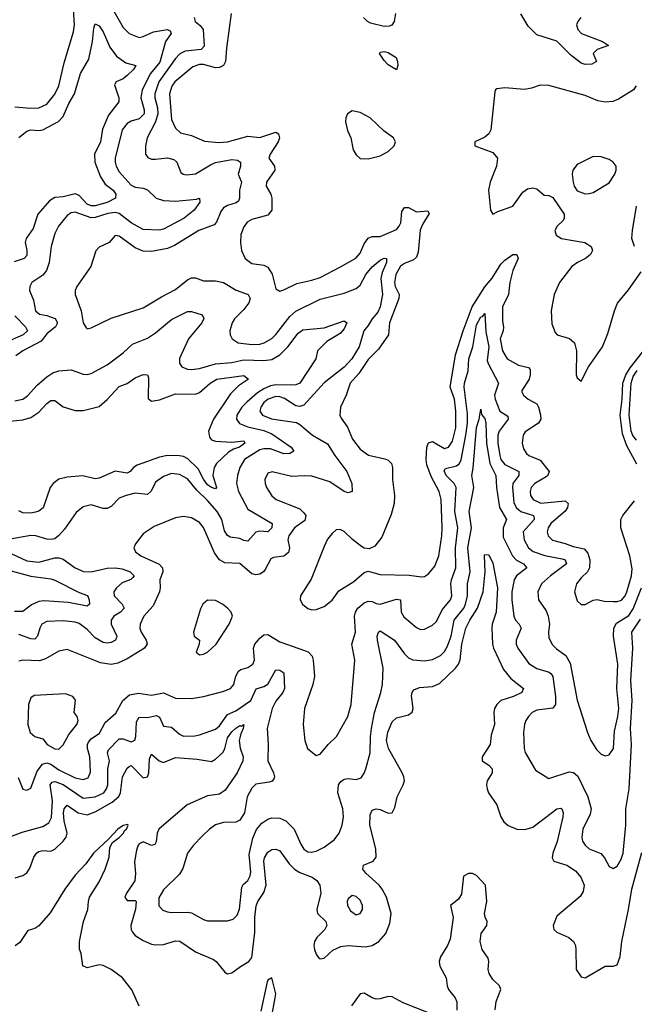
# Model space of a CAD drawing. Header units: inches. Extents: x 1694797 to 1849917, y 907313 to 1017959.
# Tile 194 of 256: x 1745354 to 1748415, y 953097 to 957999. Entities that reach past the tile are written whole.
import ezdxf

# ---------------------------------------------------------------- set-up
doc = ezdxf.new("R2010")
doc.units = ezdxf.units.IN
doc.header["$MEASUREMENT"] = 0
doc.layers.add('B7945', color=7, linetype='Continuous')

msp = doc.modelspace()

# ---------------------------------------------------------------- linework, layer by layer
at = {"layer": 'B7945', "color": 5}
for points, elevation in [([(1745330, 957565.3), (1745410, 957558.6), (1745450, 957560.6), (1745490, 957577.6), (1745530, 957628.1), (1745550, 957668.8), (1745576.6, 957783.4), (1745622.1, 957937.9), (1745627.2, 957972.8), (1745622.2, 958050)], 640), ([(1745810, 958063.6), (1745870, 957960.2), (1745899, 957930), (1745950, 957910.2), (1745970, 957914.3), (1746021.4, 957938.6), (1746090.1, 957950.1), (1746103.1, 957943.1), (1746108.9, 957930), (1746080.1, 957890), (1746052.9, 957787.1), (1746005, 957730), (1745964.8, 957650), (1745957.7, 957610), (1745974.6, 957550), (1745973.4, 957530), (1745950, 957505.9), (1745910, 957493.5), (1745890, 957482.3), (1745864.2, 957450), (1745829.6, 957310), (1745829.6, 957290), (1745834.6, 957270), (1745850, 957241), (1745910, 957175.6), (1745930, 957164.8), (1745970, 957160.2), (1745990, 957152.1), (1746034.6, 957110), (1746070, 957099.3), (1746130, 957096), (1746234.9, 957105.1), (1746250.3, 957110.3), (1746252.1, 957090), (1746223.8, 957050), (1746173.3, 957010), (1746070, 956955.3), (1746050, 956950.9), (1745970, 956953.4), (1745910, 956986.7), (1745850, 957033.5), (1745830, 957038.8), (1745794, 957034), (1745730, 957014), (1745710, 957012.1), (1745630, 957039.8), (1745610, 957036.8), (1745590, 957023.5), (1745547.3, 956970), (1745530, 956934.5), (1745511.3, 956870), (1745500.6, 956790), (1745488.6, 956750), (1745470, 956726.2), (1745414, 956690), (1745404.6, 956670), (1745403.6, 956650), (1745422.7, 956602.7), (1745432.6, 956550), (1745452.2, 956532.2), (1745490, 956525.9), (1745530.4, 956510.4), (1745542.8, 956490), (1745533, 956470), (1745490, 956434.7), (1745462, 956398), (1745369.5, 956350.5), (1745335.4, 956324.6)], 640), ([(1746408, 958030), (1746383.7, 957856.3), (1746379.5, 957790), (1746369.6, 957770.4), (1746350, 957760.1), (1746330, 957759.6), (1746270, 957774.9), (1746250, 957775.1), (1746216.6, 957763.4), (1746127.5, 957690), (1746112, 957668), (1746100.3, 957630), (1746110, 957501.3), (1746130, 957458.6), (1746155.4, 957435.4), (1746210, 957421.3), (1746274, 957394), (1746346.5, 957386.5), (1746390, 957390.1), (1746490, 957419), (1746550, 957411.8), (1746630, 957439.5), (1746642.4, 957430), (1746647.6, 957410), (1746642.3, 957390), (1746602.1, 957330), (1746594.3, 957310), (1746623.5, 957270), (1746625, 957250), (1746583.8, 957190), (1746581.1, 957170), (1746604.6, 957130), (1746610, 957110.6), (1746610.7, 957050), (1746590, 957024.9), (1746510, 957004.8), (1746487.6, 956990), (1746470, 956967.3), (1746455.8, 956930), (1746453.8, 956890), (1746458.3, 956850), (1746477, 956810), (1746510, 956785.2), (1746570, 956776), (1746590, 956766.7), (1746612.3, 956732.3), (1746630, 956659.3), (1746650, 956647.9), (1746670, 956653.2), (1746734.3, 956685.7), (1746810, 956701.3), (1746850, 956716), (1746952.1, 956767.9), (1747027.7, 956812.3), (1747050, 956836.5), (1747070, 956883.2), (1747090, 956910.8), (1747110, 956918.9), (1747150, 956919.8), (1747230, 956953.4), (1747244.3, 956970), (1747251.9, 956988.1), (1747256.9, 957043.1), (1747270, 957063.5), (1747290, 957064.1), (1747330, 957042.7), (1747386.7, 957046.7), (1747393.7, 957033.7), (1747360.2, 956979.8), (1747348.6, 956951.4), (1747337.9, 956842.1), (1747330, 956816.8), (1747316.2, 956803.8), (1747270, 956785.5), (1747250, 956771.8), (1747226.9, 956730), (1747221.3, 956690), (1747224.6, 956670), (1747243.8, 956630), (1747241.9, 956610), (1747195.8, 956490), (1747191.3, 956430), (1747141.7, 956358.3), (1747090, 956307.9), (1747043.1, 956236.9), (1746999.7, 956190), (1746979.8, 956130), (1746951.8, 956070), (1746949.4, 956030), (1746955.1, 956015.1), (1746986.8, 955970), (1747012.5, 955910), (1747050, 955860.7), (1747091.2, 955831.2), (1747173.4, 955813.4), (1747190, 955805.8), (1747205.2, 955790), (1747210.8, 955770), (1747210.2, 955710), (1747220.9, 955630), (1747218.4, 955590), (1747203.7, 955536.3), (1747157.4, 955422.6), (1747122.2, 955377.8), (1747095.2, 955364.8), (1747070, 955368.5), (1747056.5, 955376.5), (1747011.1, 955411.1), (1746970, 955451.2), (1746950, 955461.3), (1746930, 955458.7), (1746910, 955441.6), (1746888, 955412), (1746870, 955377), (1746806.5, 955213.5), (1746753, 955130), (1746750.6, 955110), (1746762, 955090), (1746790, 955068.2), (1746810, 955060.4), (1746830, 955062), (1746870, 955078), (1746910, 955108.8), (1746944.2, 955155.8), (1747018.2, 955201.8), (1747070, 955246.7), (1747090, 955253.4), (1747150, 955237.6), (1747293.6, 955233.6), (1747354.9, 955225.1), (1747370, 955226.5), (1747390, 955240.3), (1747421.3, 955278.7), (1747441.6, 955330), (1747456.3, 955430), (1747458.5, 955470), (1747452.5, 955610), (1747443.4, 955650), (1747404, 955724), (1747382.6, 955782.6), (1747378, 955810), (1747381.7, 955870), (1747390, 955892.8), (1747410, 955899.2), (1747470, 955863.9), (1747490, 955870.9), (1747510, 955901), (1747526.4, 955966.4), (1747526.8, 956050), (1747519.8, 956110), (1747498.4, 956170), (1747524.6, 956330), (1747562.4, 956450), (1747607.8, 956570), (1747670.6, 956669.4), (1747707.7, 956712.3), (1747750, 956781.3), (1747770, 956802), (1747810, 956829.1), (1747830, 956830.2), (1747837.3, 956810), (1747809.7, 956750.3), (1747794.8, 956690), (1747788.3, 956630), (1747757.9, 956570), (1747758.1, 956498.1), (1747763.5, 956470), (1747762, 956450), (1747747.5, 956410), (1747758.2, 956350), (1747782, 956310), (1747838.8, 956278.8), (1747887.8, 956267.8), (1747896.6, 956256.6), (1747896.9, 956230), (1747891.2, 956208.8), (1747853.8, 956150), (1747864.1, 956130), (1747885.8, 956110), (1747930, 956086.3), (1747938.8, 956070), (1747948.5, 956031.5), (1747950.1, 956010), (1747937.5, 955990), (1747872.2, 955947.8), (1747861.8, 955930), (1747855.9, 955890), (1747862.8, 955862.8), (1747878.7, 955838.7), (1747889.1, 955829.1), (1747945.9, 955805.9), (1747990.6, 955750), (1747983.7, 955730), (1747976.6, 955723.4), (1747919.7, 955690), (1747902, 955670), (1747896.1, 955650), (1747898.6, 955630), (1747911.1, 955610), (1747950, 955591.2), (1748070, 955603.6), (1748086, 955590), (1748082.3, 955570), (1748070, 955552.9), (1747999.8, 955490), (1747986.9, 955470), (1747981.6, 955450), (1747985.5, 955430), (1748007.6, 955407.6), (1748070, 955391.5), (1748110, 955375.7), (1748165, 955365), (1748183.7, 955343.7), (1748193.6, 955310), (1748192.6, 955270), (1748181.6, 955250), (1748150, 955220.3), (1748126.7, 955190), (1748117.8, 955150), (1748130, 955106.4), (1748150, 955087), (1748170, 955087.4), (1748210, 955108.9), (1748230, 955112), (1748265, 955105), (1748310, 955103), (1748330, 955102.6), (1748350.9, 955109.1), (1748370, 955131.1), (1748378.7, 955150), (1748401.3, 955230), (1748404.4, 955264.4), (1748393.2, 955330), (1748348.4, 955470), (1748347.6, 955510), (1748358.1, 955530), (1748416.3, 955603.7)], 680), ([(1747226.5, 958030), (1747218.5, 957990), (1747208.4, 957971.6), (1747194.3, 957965.7), (1747170, 957965), (1747101.8, 957981.8), (1747086.2, 957990), (1747065.9, 958010)], 680), ([(1748148.5, 958010), (1748133.7, 957990), (1748127.5, 957972.5), (1748133.2, 957950), (1748151.4, 957930), (1748257.3, 957890), (1748286.4, 957870), (1748230.6, 957849.4), (1748210.9, 957830), (1748226.9, 957790), (1748203.5, 957776.5), (1748170, 957775.9), (1748150, 957782.8), (1748100.9, 957820.9), (1748030, 957890.9), (1747930, 957923.3), (1747885.8, 957965.8), (1747850, 958028.4)], 680), ([(1745350, 957412.8), (1745390, 957444.2), (1745410, 957450.1), (1745450, 957446.6), (1745470, 957451), (1745547.6, 957492.4), (1745570, 957517.1), (1745598.8, 957581.2), (1745627.5, 957630), (1745656.4, 957730), (1745698.3, 957801.7), (1745717, 957890), (1745723.2, 957956.8), (1745730, 957977.6), (1745750, 957968.5), (1745770, 957938.7), (1745802.6, 957862.6), (1745836.9, 957816.9), (1745883.1, 957783.1), (1745933.4, 957770), (1745921.5, 957750), (1745890, 957720.3), (1745870, 957704.6), (1745835.5, 957690), (1745825.9, 957674.1), (1745847.7, 957610), (1745847.6, 957590), (1745797.1, 957522.9), (1745767, 957453), (1745757.2, 957390), (1745727, 957330), (1745728.5, 957290), (1745757, 957217), (1745780.4, 957180.4), (1745819.6, 957150), (1745833.2, 957130), (1745831.6, 957110), (1745790, 957088.2), (1745730, 957072.3), (1745710, 957071.4), (1745690, 957081), (1745650, 957123.4), (1745630, 957132.2), (1745570, 957117.1), (1745530, 957113.3), (1745502.8, 957097.2), (1745444.2, 957030), (1745420.7, 956959.3), (1745387.3, 956910), (1745380.9, 956890), (1745389.6, 956850), (1745390, 956824.8), (1745376.1, 956810), (1745326.6, 956793.4)], 620), ([(1746223.6, 958010), (1746228.8, 957988.8), (1746252.7, 957970), (1746267.8, 957950), (1746272.9, 957867.1), (1746257.6, 957850), (1746177.9, 957842.1), (1746151.4, 957828.6), (1746130, 957805.4), (1746047.5, 957690), (1746027.9, 957630), (1746028.1, 957610), (1746040.6, 957560.6), (1746041.6, 957530), (1746030.1, 957489.9), (1745989.4, 957410), (1745981.3, 957370), (1745980.2, 957330), (1745992.4, 957312.4), (1746010, 957305), (1746030, 957303.5), (1746090, 957311.3), (1746122.6, 957302.6), (1746136.9, 957290), (1746157.3, 957237.3), (1746168.9, 957228.9), (1746185.7, 957225.7), (1746230, 957231.3), (1746304, 957276), (1746330, 957286.9), (1746410, 957303.1), (1746439.1, 957299.1), (1746453.2, 957290), (1746454.4, 957270), (1746442.4, 957230), (1746458.5, 957190), (1746448.9, 957150), (1746449.4, 957110), (1746444.4, 957095.6), (1746432.9, 957087.1), (1746390, 957074.5), (1746370, 957061.4), (1746356.3, 957043.7), (1746334.1, 956990), (1746322.7, 956977.3), (1746246, 956950), (1746124.9, 956875.1), (1746090, 956860.2), (1746010, 956845.5), (1745970, 956846.3), (1745930, 956862.5), (1745850, 956921.3), (1745830, 956923.7), (1745799.1, 956890), (1745750, 956865.6), (1745732.7, 956847.3), (1745709.2, 956770.8), (1745638.7, 956670), (1745630.4, 956650), (1745630.3, 956630), (1745659.7, 956550), (1745670.3, 956490.3), (1745684.6, 956464.6), (1745690, 956460.5), (1745710, 956464.4), (1745810, 956512.9), (1745970, 956564), (1746060.3, 956619.7), (1746130, 956655.4), (1746190, 956703.8), (1746210, 956713.7), (1746230, 956714.2), (1746270, 956698.4), (1746330, 956698.5), (1746370, 956690.1), (1746431.8, 956651.8), (1746492.7, 956630), (1746501.7, 956610), (1746495.8, 956590), (1746470, 956555.2), (1746423.8, 956510), (1746412.1, 956490), (1746400.7, 956450), (1746402, 956430), (1746411.8, 956410), (1746443, 956390), (1746510, 956381.4), (1746550, 956383.6), (1746572.3, 956390), (1746610, 956411.7), (1746630, 956431), (1746699.2, 956520.8), (1746730, 956548.5), (1746850, 956608), (1746970, 956636.8), (1747030, 956661.3), (1747050, 956676.5), (1747078.9, 956730), (1747110, 956767.9), (1747150, 956801.1), (1747170, 956811.8), (1747181, 956810), (1747181, 956790), (1747159.7, 956740.3), (1747152.1, 956710), (1747161.2, 956630), (1747149.1, 956570), (1747137.1, 956542.9), (1747108.9, 956510), (1747090, 956476.2), (1747068.6, 956450), (1747045.1, 956370), (1747007.7, 956310), (1746970, 956268.6), (1746870, 956191.1), (1746770, 956079.8), (1746750, 956073.6), (1746730, 956076.3), (1746672.6, 956112.6), (1746650, 956121), (1746630, 956122.4), (1746591, 956110), (1746570, 956092.3), (1746554.6, 956070), (1746550.1, 956050), (1746563.2, 956030), (1746607.8, 956012.2), (1746733.1, 955993.1), (1746750, 955983.9), (1746812.2, 955930), (1746887, 955887), (1746923.2, 955830), (1746983.2, 955750), (1747007.7, 955690), (1747010.3, 955649.7), (1746990, 955643.1), (1746970.3, 955649.7), (1746898.5, 955698.5), (1746810, 955726.2), (1746771.5, 955728.5), (1746710, 955724.1), (1746611.9, 955748.1), (1746590, 955741.6), (1746574.9, 955710), (1746576.2, 955690), (1746582.6, 955670), (1746610, 955628.9), (1746632.2, 955610), (1746750, 955563.7), (1746770, 955543.9), (1746778.5, 955530), (1746778, 955522), (1746773.6, 955506.4), (1746722.7, 955470), (1746694.4, 955430), (1746690.1, 955410), (1746698.5, 955370), (1746693.5, 955346.5), (1746670, 955328.7), (1746618, 955322), (1746604.3, 955315.7), (1746577.6, 955262.4), (1746568.1, 955250), (1746550, 955238.9), (1746530, 955235), (1746510, 955239.9), (1746450, 955291.3), (1746375.8, 955295.8), (1746349.1, 955309.1), (1746324.7, 955344.7), (1746270, 955471.1), (1746250, 955496.4), (1746210, 955518.2), (1746170, 955525.8), (1746130, 955518.2), (1746024.8, 955475.2), (1745970, 955439.7), (1745930.3, 955390), (1745922.4, 955370), (1745930.4, 955350), (1745958, 955330), (1746048.5, 955288.5), (1746065.8, 955270), (1746066.7, 955250), (1746051.4, 955210), (1746054.6, 955170), (1746050.8, 955150), (1746018.4, 955081.6), (1745972.8, 955030), (1745954.5, 954990), (1745952.7, 954970), (1745959.8, 954950), (1745984.8, 954910), (1745988.4, 954891.6), (1745976.5, 954870), (1745890, 954817.8), (1745843.8, 954796.2), (1745810, 954788.1), (1745756.4, 954796.4), (1745590, 954863.9), (1745550, 954855.1), (1745482.5, 954817.5), (1745452.5, 954807.5), (1745370, 954809.9), (1745350, 954805.2)], 660), ([(1748424.7, 957670), (1748411.5, 957650), (1748337, 957603), (1748308.5, 957591.5), (1748270, 957588.6), (1748233.9, 957593.9), (1748170, 957621.4), (1747989.3, 957670.7), (1747947, 957673), (1747903, 957657), (1747868.8, 957651.2), (1747770, 957659.4), (1747730, 957654.2), (1747723.7, 957650), (1747721.1, 957638.9), (1747701.3, 957450), (1747690.4, 957430), (1747670, 957413.6), (1747621, 957390), (1747621, 957370), (1747710, 957337.3), (1747734.2, 957310), (1747729.4, 957270), (1747697.7, 957190), (1747689.4, 957150), (1747699.3, 957050), (1747710, 957030.8), (1747735.4, 957044.6), (1747810, 957070.2), (1747860.4, 957139.6), (1747883.9, 957156.1), (1747910, 957161.8), (1747930, 957156.4), (1747965.9, 957125.9), (1747990, 957123.2), (1748010, 957114.2), (1748066, 957030), (1748066, 957010), (1748060.4, 956999.6), (1748031.1, 956970), (1748019.8, 956950), (1748026.3, 956926.3), (1748052.4, 956910), (1748168.9, 956888.9), (1748201, 956870), (1748206.4, 956850), (1748197.2, 956830), (1748172.4, 956810), (1748131.9, 956790), (1748103.9, 956770), (1748042.2, 956690), (1748015.9, 956630), (1748001.4, 956550), (1748005, 956485), (1748021.1, 956441.1), (1748030.3, 956430), (1748092.3, 956412.3), (1748117.5, 956390), (1748126.9, 956350), (1748126, 956230), (1748130, 956216), (1748150, 956198.8), (1748186.9, 956270), (1748256.2, 956370), (1748283.9, 956436.1), (1748316.5, 956550), (1748331.9, 956588.1), (1748385.7, 956654.3), (1748450, 956743.2)], 720), ([(1748415.9, 956870), (1748402.9, 956910), (1748405.3, 956950), (1748426.8, 957070)], 720), ([(1745330, 956524.4), (1745383.3, 956470), (1745392.5, 956450), (1745371.1, 956430), (1745280.9, 956390)], 620), ([(1745330, 956100.8), (1745370, 956110.1), (1745393.3, 956126.7), (1745441.2, 956178.8), (1745490, 956220.1), (1745519.6, 956240.4), (1745550, 956251.5), (1745610, 956256.5), (1745670, 956233.8), (1745690, 956232.4), (1745710, 956237.2), (1745790, 956281.1), (1745870, 956340.2), (1745915.9, 956384.1), (1745990, 956413.1), (1746030, 956439.5), (1746110, 956505.8), (1746190, 956545.8), (1746210, 956546.5), (1746262.8, 956530), (1746271.5, 956511.5), (1746261.2, 956490), (1746194.2, 956410), (1746150, 956312.7), (1746149.4, 956289.4), (1746162.4, 956270), (1746190, 956258.9), (1746210, 956256.6), (1746250, 956262.9), (1746330, 956285.8), (1746410, 956291.6), (1746470, 956305.4), (1746570, 956302.4), (1746610, 956306.5), (1746650, 956330.1), (1746690, 956370.7), (1746741.8, 956438.2), (1746764.9, 956455.1), (1746870, 956464.4), (1746970, 956500.2), (1746983.6, 956490), (1746970, 956459.3), (1746950, 956436.3), (1746883.8, 956396.2), (1746837.6, 956350), (1746829.1, 956310), (1746750.1, 956189.9), (1746730, 956181.3), (1746710, 956179.6), (1746630, 956181.8), (1746603.9, 956176.1), (1746570, 956161), (1746538.7, 956141.3), (1746484.7, 956095.3), (1746461.1, 956070), (1746436.1, 956030), (1746434.4, 956010), (1746449.2, 955989.2), (1746490, 955971.6), (1746570, 955954.4), (1746610, 955937.7), (1746706.3, 955870), (1746719.5, 955850), (1746700, 955840), (1746670, 955836.9), (1746602.8, 955862.8), (1746570, 955862.6), (1746550, 955856.7), (1746473.8, 955810), (1746450.7, 955770), (1746439.2, 955730), (1746434.1, 955690), (1746443.3, 955650), (1746490, 955562.2), (1746611.9, 955490), (1746610.7, 955470), (1746590.1, 955449.9), (1746550, 955451.9), (1746530, 955447.5), (1746490, 955402.3), (1746470, 955406.2), (1746450, 955416.7), (1746403.2, 955423.2), (1746390, 955431.3), (1746374.5, 955454.5), (1746360.5, 955510), (1746337.8, 955550), (1746290, 955605.7), (1746236.1, 955656.1), (1746190, 955713.6), (1746150, 955735.4), (1746110, 955739.1), (1746070, 955724.8), (1746030, 955695.8), (1746008.4, 955651.6), (1745990, 955635), (1745930, 955641), (1745884, 955630), (1745850, 955616.8), (1745810, 955575), (1745790, 955565), (1745770, 955565), (1745710, 955583.1), (1745670, 955574.2), (1745635, 955545), (1745576.7, 955463.3), (1745550, 955431.1), (1745530, 955414.8), (1745510, 955410.7), (1745490, 955412.8), (1745434, 955430), (1745410, 955431.7), (1745307.5, 955412.5)], 640), ([(1745346.1, 954226.1), (1745370, 954168.8), (1745390, 954163.7), (1745410, 954173), (1745441.9, 954258.1), (1745468, 954292), (1745490, 954298.9), (1745510, 954293), (1745550, 954264.2), (1745630, 954224.1), (1745670, 954217), (1745694.5, 954225.5), (1745707.3, 954252.7), (1745703.1, 954330), (1745692.8, 954370), (1745691.7, 954390), (1745697.1, 954402.9), (1745710, 954418.2), (1745752.2, 954447.8), (1745780.4, 954499.6), (1745832.6, 954547.4), (1745867.8, 954610), (1745901.8, 954638.2), (1745946, 954646), (1746010, 954636.6), (1746070, 954648), (1746130, 954621.7), (1746210, 954619.2), (1746270, 954629.3), (1746365.9, 954654.1), (1746403.6, 954670), (1746421.4, 954690), (1746429.9, 954730.1), (1746443.5, 954756.5), (1746455.3, 954764.7), (1746490, 954774.4), (1746514.8, 954790), (1746523, 954810), (1746518, 954870), (1746525, 954890), (1746550, 954920.2), (1746570, 954936.3), (1746590, 954938.3), (1746650, 954901.1), (1746777.5, 954857.5), (1746792.3, 954850), (1746810.2, 954830), (1746816.2, 954810), (1746822.3, 954730), (1746813.4, 954690), (1746772.9, 954570), (1746766, 954490), (1746774, 954410), (1746787.7, 954370), (1746830, 954336), (1746850, 954342.8), (1746889.8, 954390.2), (1746931.3, 954430), (1746988.4, 954530), (1747005.8, 954590), (1747023.5, 954810), (1747008.3, 954890), (1747027.1, 954950), (1747022.4, 955030), (1747026.2, 955050), (1747038.5, 955070), (1747070, 955096.1), (1747090, 955105), (1747110, 955103), (1747130, 955092.5), (1747150, 955089.6), (1747230, 955114.5), (1747250, 955110.2), (1747254.8, 955050), (1747266.9, 955026.9), (1747330, 954972.6), (1747350, 954963.6), (1747370, 954964.7), (1747410, 954984.7), (1747430, 955003.6), (1747458.6, 955061.4), (1747499, 955110), (1747507.1, 955130), (1747502.1, 955190), (1747504.4, 955210), (1747526.8, 955270), (1747524, 955370), (1747535.8, 955470), (1747520.9, 955550), (1747528.6, 955670), (1747518.5, 955690), (1747478.3, 955730), (1747467.6, 955752.4), (1747474.8, 955765.2), (1747530, 955778.3), (1747544.5, 955790), (1747552.5, 955807.5), (1747576.9, 955930), (1747584.1, 955990), (1747583.7, 956036.3), (1747567, 956170), (1747569.3, 956190), (1747587.2, 956250), (1747591.1, 956310), (1747610.4, 956370.4), (1747630, 956480.2), (1747650, 956520.2), (1747658.3, 956521.7), (1747670, 956535.5), (1747675.4, 956444.6), (1747690.8, 956370), (1747682.4, 956302.4), (1747686.7, 956286.7), (1747738.6, 956190), (1747718.8, 956130), (1747721.9, 956110), (1747744.6, 956050), (1747784.9, 956024.9), (1747787.3, 956010), (1747741.7, 955950), (1747735.3, 955930), (1747735.3, 955890), (1747744.7, 955830), (1747750.5, 955810), (1747770, 955784.5), (1747840.2, 955750), (1747840.5, 955730), (1747810.5, 955690), (1747807.7, 955670), (1747815.9, 955595.9), (1747826.5, 955570), (1747850.3, 955550.3), (1747913, 955530), (1747915.6, 955515.6), (1747915.6, 955510), (1747861.2, 955450), (1747866, 955410), (1747888, 955370), (1747911.9, 955351.9), (1747970, 955331.1), (1748055.6, 955315.6), (1748070.2, 955310), (1748077.5, 955290), (1747997.3, 955230), (1747952.3, 955190), (1747935.2, 955150), (1747937.2, 955110), (1747975.7, 955055.7), (1747986, 955030), (1747992, 954990), (1747987.1, 954950), (1747990, 954922), (1748006.9, 954886.9), (1748026.8, 954866.8), (1748073.4, 954833.4), (1748095.3, 954795.3), (1748130.8, 954610.8), (1748181.2, 954450), (1748198.8, 954410), (1748226.3, 954366.3), (1748250, 954343.2), (1748270, 954334.3), (1748290, 954339.5), (1748311.2, 954370), (1748317.2, 954457.2), (1748333.8, 954530), (1748338.2, 954570), (1748328.4, 954670), (1748333.6, 954790), (1748310.9, 954930), (1748313.2, 954970), (1748326.1, 954993.9), (1748387.3, 955032.7), (1748410, 955066.4), (1748451.5, 955170)], 660), ([(1748426.9, 955786.9), (1748377.1, 955877.1), (1748356.9, 955936.9), (1748345.2, 956030), (1748355.4, 956110), (1748358, 956190), (1748373.5, 956230), (1748393.9, 956266.1), (1748491.7, 956390)], 680), ([(1745290, 955998.6), (1745370, 956006.8), (1745410, 956018), (1745450, 956044.3), (1745490, 956088.4), (1745510, 956103.2), (1745530, 956103.6), (1745570, 956072.3), (1745630, 956053.8), (1745670, 956053.7), (1745750, 956072.6), (1745790, 956107.9), (1745850, 956172.7), (1745890, 956187.7), (1745930, 956215.2), (1745970, 956232.4), (1745990, 956230.4), (1745995.9, 956215.9), (1745993.6, 956113.6), (1746010, 956099.7), (1746050, 956106.4), (1746130, 956135.6), (1746230, 956134), (1746250, 956142.7), (1746302.2, 956190), (1746335.8, 956210), (1746470, 956226.7), (1746493.4, 956210), (1746444.2, 956175.8), (1746404.5, 956135.5), (1746320.2, 956010), (1746295, 955950), (1746300.1, 955920.1), (1746310, 955906.7), (1746330, 955901), (1746410, 955895.1), (1746470, 955902), (1746476.3, 955890), (1746448.2, 955870), (1746418.7, 955861.3), (1746394.5, 955845.5), (1746334, 955790), (1746322.6, 955770), (1746316.4, 955730), (1746333.8, 955670), (1746330, 955664), (1746310, 955669.4), (1746290, 955684), (1746270, 955710.8), (1746242.7, 955762.7), (1746192.3, 955812.3), (1746170, 955823.8), (1746150, 955828.1), (1746090, 955829.6), (1746050, 955821.4), (1745938.6, 955781.4), (1745920.5, 955770), (1745904.7, 955750), (1745890, 955742.1), (1745830, 955751.2), (1745750, 955717.1), (1745730, 955713.8), (1745668.1, 955728.1), (1745590, 955721.6), (1745550, 955711.3), (1745520.2, 955690), (1745506.2, 955670), (1745471.1, 955568.9), (1745450, 955552.3), (1745433.4, 955546.6), (1745410, 955541.6), (1745370, 955543.2), (1745350, 955553.5)], 620), ([(1748426.1, 955906.1), (1748408.3, 955928.3), (1748398.9, 955950), (1748389, 956030), (1748399.8, 956190), (1748410, 956222.1), (1748430, 956251.7)], 660), ([(1745310, 953933.1), (1745366.3, 953953.7), (1745470, 953982.5), (1745499.8, 954000.2), (1745512.5, 954027.5), (1745517, 954110), (1745506.7, 954190), (1745516.4, 954203.6), (1745530, 954206.3), (1745570, 954192), (1745670, 954124), (1745730, 954129.4), (1745772.9, 954150), (1745786.8, 954170), (1745792.9, 954190), (1745793.6, 954270), (1745800.8, 954310), (1745791.6, 954350), (1745796.6, 954363.4), (1745850, 954418.1), (1745870, 954419.3), (1745910, 954404.2), (1745927.7, 954412.3), (1745933.5, 954430), (1745936.2, 954503.8), (1745950, 954526.7), (1745990, 954524.7), (1746035.4, 954535.4), (1746050, 954526), (1746070, 954481.6), (1746110, 954476.3), (1746150, 954442.2), (1746170, 954432.5), (1746226.4, 954433.6), (1746250, 954439), (1746330, 954467.5), (1746350, 954482.8), (1746390, 954539.3), (1746430, 954558.8), (1746505.8, 954610), (1746532.1, 954667.9), (1746570, 954679.3), (1746590, 954690.9), (1746630, 954762.8), (1746650, 954760.9), (1746670, 954747.3), (1746673.5, 954670), (1746665.4, 954650), (1746630, 954606.5), (1746611.4, 954570), (1746586.4, 954470), (1746591.8, 954391.8), (1746590.8, 954310), (1746618.3, 954250), (1746623.3, 954230), (1746619.7, 954220.3), (1746611.8, 954208.2), (1746597.1, 954202.9), (1746530, 954194), (1746510, 954174), (1746487.8, 954130), (1746473.8, 954050), (1746450, 954014.8), (1746430, 954003.5), (1746370, 954002.5), (1746330, 953991.2), (1746300.2, 953970), (1746264.3, 953935.7), (1746220.6, 953890), (1746190.2, 953850), (1746166.1, 953773.9), (1746150, 953745.6), (1746070, 953666.6), (1746047.2, 953627.2), (1746047.3, 953587.3), (1746066.4, 953566.4), (1746090, 953557.2), (1746110, 953554), (1746190, 953556.9), (1746210, 953552.1), (1746270, 953519.3), (1746290, 953513.4), (1746390, 953512.6), (1746418.2, 953521.8), (1746438.1, 953541.9), (1746449.5, 953570.5), (1746460.1, 953679.9), (1746466.7, 953693.3), (1746490, 953714), (1746502.5, 953737.5), (1746504.9, 953755.1), (1746496.5, 953843.5), (1746515.4, 953924.6), (1746533.1, 953966.9), (1746560.6, 953999.4), (1746590, 954019.2), (1746610, 954025.5), (1746650, 954023.6), (1746679.7, 954010), (1746721, 953970), (1746754, 953894), (1746770, 953869.2), (1746790, 953856.5), (1746805.6, 953854.4), (1746830, 953859.6), (1746870, 953879.5), (1746922.2, 953917.8), (1746945.6, 953950), (1746960.7, 953990), (1746967.5, 954030), (1746963.4, 954070), (1746937.9, 954150), (1746942.8, 954190), (1746953.4, 954206.6), (1746970, 954217.6), (1746990, 954221.3), (1747030, 954217.2), (1747054.4, 954225.6), (1747070, 954248.2), (1747078.2, 954270), (1747099.8, 954350), (1747100.8, 954430), (1747106, 954470), (1747121.1, 954550), (1747153.3, 954650), (1747160.8, 954690), (1747164.7, 954770), (1747135.4, 954910), (1747134.5, 954930), (1747141.6, 954950), (1747150, 954956), (1747221.2, 954910), (1747270, 954842.5), (1747290, 954822.7), (1747311.7, 954811.7), (1747370, 954807.8), (1747410, 954813.3), (1747450, 954833.1), (1747470, 954852.9), (1747483.8, 954876.2), (1747502.9, 954930), (1747517.2, 955010), (1747565.4, 955070), (1747575, 955090), (1747584, 955130), (1747584.8, 955190), (1747598.1, 955250), (1747585.6, 955370), (1747604.5, 955470), (1747593.5, 955550), (1747615.7, 955670), (1747605.2, 955730), (1747613.4, 955766.6), (1747629.1, 955969.1), (1747642.2, 956010), (1747650, 956060.7), (1747654, 956034), (1747670, 956012.9), (1747676, 955990), (1747678.5, 955890), (1747695.9, 955790), (1747725.6, 955730), (1747728.5, 955670), (1747744.2, 955570), (1747777.9, 955510), (1747761.7, 955470), (1747762.7, 955422.7), (1747809, 955329), (1747828.5, 955308.5), (1747863.9, 955290), (1747880.2, 955270), (1747828.6, 955230), (1747817.6, 955210), (1747805.3, 955150), (1747804.6, 955110), (1747815.7, 955030), (1747822.8, 955010), (1747842.2, 954990), (1747850.9, 954970), (1747826.8, 954910), (1747826.8, 954890), (1747834.6, 954870), (1747890, 954794.3), (1747929.6, 954769.6), (1747990.9, 954750.9), (1748001.7, 954741.7), (1748009.1, 954729.1), (1748022.5, 954630), (1748022.7, 954590), (1748010, 954570.9), (1747930, 954561.5), (1747907.2, 954550), (1747887.4, 954530), (1747875.6, 954510), (1747868, 954490), (1747863.6, 954450), (1747866.4, 954370), (1747871, 954351), (1747922.6, 954262.6), (1747990, 954222), (1748090, 954254.6), (1748111.5, 954251.5), (1748133.8, 954233.8), (1748183.1, 954130), (1748200.1, 954070), (1748195.7, 954044.3), (1748159.2, 953970), (1748153.6, 953930), (1748157.8, 953910), (1748169.6, 953889.6), (1748190, 953872), (1748248.2, 953848.2), (1748267, 953827), (1748290, 953783.8), (1748310, 953774), (1748330, 953785.3), (1748350, 953820.4), (1748359.8, 953850), (1748373.2, 953990), (1748372.2, 954070), (1748388.8, 954170), (1748400.9, 954390), (1748396.5, 954470), (1748404.2, 954610), (1748397.9, 954710), (1748408, 954870), (1748402.3, 954950), (1748445.9, 955014.1)], 640), ([(1745290, 955351.8), (1745390, 955304.6), (1745450, 955297.7), (1745530, 955319.2), (1745550, 955319.7), (1745570, 955312.6), (1745630.3, 955270), (1745671.5, 955251.5), (1745710, 955250.1), (1745790, 955268), (1745829.1, 955270.9), (1745864.8, 955264.8), (1745904, 955250), (1745924, 955230), (1745918.5, 955221.5), (1745907.8, 955212.2), (1745864.8, 955195.2), (1745835.6, 955170), (1745823.3, 955150), (1745825.3, 955130), (1745864.8, 955090), (1745874.6, 955070), (1745856.9, 955050), (1745823.5, 955030), (1745809.6, 955010), (1745809.7, 954989.7), (1745837.6, 954930), (1745836.4, 954923.6), (1745832.1, 954910), (1745810, 954899), (1745790, 954895.2), (1745770, 954898), (1745730, 954920.9), (1745690, 954962.7), (1745650, 954992.2), (1745630, 954999), (1745570, 955006.4), (1745490, 955003), (1745464.8, 954990), (1745454.2, 954970), (1745443.6, 954930), (1745430, 954915), (1745410, 954916.6), (1745350, 954938.6)], 640), ([(1745332.2, 953727.8), (1745370, 953738.8), (1745390, 953751.6), (1745404.3, 953775.7), (1745423.9, 953830), (1745438.4, 953850), (1745450, 953858.8), (1745470, 953862.7), (1745510, 953860.1), (1745530, 953870.1), (1745571.4, 953910), (1745585.3, 953930), (1745590.9, 953950), (1745576, 954010), (1745571.8, 954048.2), (1745576.1, 954070), (1745590, 954089.3), (1745645.5, 954050), (1745690, 954040.7), (1745730, 954054.8), (1745815.6, 954104.4), (1745848.5, 954131.5), (1745855.6, 954150), (1745865.8, 954230), (1745890, 954272.9), (1745899.5, 954280.5), (1745910, 954285.8), (1745970, 954224), (1745990, 954230.3), (1745997.4, 954250), (1746000, 954320), (1746010, 954342.7), (1746049.3, 954309.3), (1746070, 954301.2), (1746130, 954326.7), (1746238.2, 954318.2), (1746310, 954306.4), (1746330, 954317), (1746366.8, 954353.2), (1746376.1, 954370), (1746390, 954423.2), (1746410, 954453.3), (1746430, 954472.5), (1746450, 954484.7), (1746457.3, 954482.7), (1746470.2, 954490.2), (1746468, 954470), (1746455.6, 954444.4), (1746447.8, 954410), (1746452.4, 954372.4), (1746467.5, 954330), (1746465.2, 954310), (1746438.1, 954250), (1746377.4, 954162.6), (1746350, 954144.3), (1746290, 954135.4), (1746188.5, 954090), (1746047.3, 953970), (1746039.1, 953950), (1746034.2, 953905.8), (1746027.5, 953892.5), (1746010, 953888.1), (1745970, 953905.4), (1745950, 953897), (1745945, 953890), (1745936, 953864), (1745926.8, 953806.8), (1745931.3, 953748.7), (1745927.7, 953712.3), (1745885.6, 953650), (1745878.3, 953630), (1745890, 953614), (1745930, 953614.6), (1745933.6, 953610), (1745930.7, 953570.7), (1745907.6, 953490), (1745908.7, 953470), (1745916, 953456), (1745930, 953440.5), (1745970, 953415.3), (1746010, 953397.4), (1746030, 953393.4), (1746070, 953395.2), (1746130, 953413.1), (1746151.3, 953411.3), (1746230, 953358.2), (1746320, 953320), (1746333.1, 953310), (1746376.7, 953256.7), (1746390, 953248.9), (1746410, 953253.4), (1746453.7, 953286.3), (1746495.1, 953310), (1746510.4, 953330), (1746525.2, 953454.8), (1746525.4, 953530), (1746532.6, 953587.4), (1746539.6, 953610), (1746570, 953653.6), (1746581.4, 953690), (1746570.5, 953809.5), (1746573.9, 953826.1), (1746590, 953854.7), (1746610, 953868), (1746630, 953870.2), (1746650, 953860.8), (1746696.7, 953796.7), (1746723.2, 953770), (1746750, 953753.9), (1746811.1, 953731.1), (1746833.3, 953713.3), (1746848.5, 953690), (1746854, 953650), (1746834.8, 953570), (1746836.6, 953550), (1746878.5, 953510), (1746883.5, 953490), (1746874.1, 953470), (1746834.3, 953430), (1746822.3, 953410), (1746818.8, 953390), (1746821.8, 953370), (1746830, 953347.3), (1746846.3, 953326.3), (1746850, 953323), (1746870, 953326.4), (1746913.8, 953366.2), (1746954.3, 953385.7), (1746990, 953390.7), (1747075.7, 953384.3), (1747110, 953390.2), (1747143.1, 953410), (1747178.5, 953450), (1747198.4, 953501.6), (1747203.5, 953550), (1747181.8, 953630), (1747159.5, 953670), (1747144.5, 953690), (1747077.4, 953750), (1747063.4, 953770), (1747066.2, 953790), (1747114.5, 953810), (1747129.9, 953830.1), (1747127.9, 953872.1), (1747098.8, 953990), (1747099.1, 954040.9), (1747110, 954063.1), (1747130, 954071.1), (1747150, 954067.2), (1747190, 954049.2), (1747210, 954050.4), (1747222.1, 954077.9), (1747234.5, 954130), (1747264.4, 954190), (1747269.9, 954210), (1747268.1, 954230), (1747259.6, 954250), (1747190.3, 954370.3), (1747181.3, 954410), (1747187.2, 954452.8), (1747210, 954503.2), (1747230, 954523.2), (1747290, 954537.6), (1747308.2, 954551.8), (1747313.7, 954570), (1747306.3, 954633.7), (1747308.3, 954650), (1747317.8, 954662.2), (1747345.1, 954674.9), (1747410, 954680.1), (1747445.4, 954694.6), (1747525, 954770), (1747539.6, 954790), (1747547.6, 954812.4), (1747556.7, 954890), (1747575.4, 954970), (1747595.3, 955010), (1747634.5, 955070), (1747661.6, 955150), (1747673, 955250), (1747668.8, 955331.2), (1747670, 955336.3), (1747690, 955334.6), (1747710, 955293), (1747734.1, 955170), (1747727.7, 955050), (1747706.9, 954990), (1747705.4, 954970), (1747708.6, 954890), (1747713.2, 954870), (1747764.1, 954764.1), (1747799.8, 954719.8), (1747863.1, 954670), (1747854.9, 954650), (1747812.9, 954630), (1747750.8, 954609.2), (1747729.7, 954590.3), (1747719.2, 954570), (1747715.7, 954550), (1747718.3, 954490), (1747703, 954437), (1747697.5, 954390), (1747656.8, 954330), (1747658, 954310), (1747690, 954288.5), (1747707.8, 954270), (1747707.8, 954250), (1747683, 954210), (1747678.8, 954190), (1747681.6, 954170), (1747689.5, 954149.5), (1747731, 954090), (1747750.9, 954030.9), (1747765.4, 954005.4), (1747787.3, 953987.3), (1747830, 953969.3), (1747870, 953968), (1747910, 953979.8), (1748030, 954070.8), (1748050, 954073.8), (1748054.6, 954070), (1748060.5, 954050), (1748059, 954030), (1748031.6, 953908.4), (1748009.5, 953850), (1748006.3, 953826.3), (1748014, 953810), (1748079.6, 953790), (1748121.8, 953761.8), (1748149.4, 953730), (1748165.5, 953690), (1748160.3, 953659.7), (1748145.9, 953634.1), (1748030, 953535.8), (1748010.3, 953490), (1748014.4, 953470), (1748030, 953455.8), (1748089.4, 953429.4), (1748112.7, 953410), (1748122.2, 953390), (1748124.7, 953370), (1748126, 953270), (1748150, 953233.4), (1748170, 953229.1), (1748270, 953287.2), (1748310, 953287.7), (1748330, 953294), (1748345.2, 953334.8), (1748353.2, 953410), (1748386.7, 953570), (1748402.6, 953670), (1748453.2, 953853.2)], 620), ([(1745230, 955276.1), (1745410, 955228.1), (1745510, 955215.7), (1745529.2, 955209.2), (1745650, 955147.5), (1745692.2, 955132.2), (1745700.6, 955110), (1745702, 955090), (1745690, 955078.7), (1745597.5, 955097.5), (1745474.5, 955105.5), (1745450, 955101.8), (1745413.6, 955086.4), (1745370, 955052.4), (1745327.8, 955052.2)], 620), ([(1745950, 953088.2), (1745913.2, 953170), (1745866.9, 953230), (1745810.2, 953270), (1745770, 953291.4), (1745750, 953293.6), (1745690, 953279.8), (1745668.4, 953288.4), (1745660.2, 953350), (1745651.8, 953371.8), (1745651.8, 953410), (1745671.7, 953510), (1745694.3, 953570), (1745696.4, 953610), (1745702.3, 953630), (1745750, 953707.7), (1745779.4, 953770), (1745799.3, 953830), (1745802.5, 953877.5), (1745816.9, 953903.1), (1745850, 953927.6), (1745871.3, 953950), (1745876.7, 953963.3), (1745886.2, 953970), (1745894.5, 953990), (1745892.2, 953992.2), (1745870, 953988), (1745842.4, 953970), (1745798.2, 953921.8), (1745721.6, 953850), (1745683.9, 953796.1), (1745630, 953740.5), (1745579.3, 953670), (1745506.5, 953553.5), (1745450, 953488.1), (1745430, 953474.7), (1745394.9, 953465.1), (1745354.5, 953405.5), (1745331.9, 953388.1)], 580), ([(1747721.7, 953070), (1747727.9, 953112.1), (1747750.7, 953170.7), (1747743.8, 953190), (1747710, 953221.7), (1747692.1, 953250), (1747686.6, 953270), (1747691.1, 953310), (1747687.3, 953327.3), (1747658.2, 953370), (1747646.8, 953410), (1747652.2, 953450), (1747680.7, 953490), (1747682.8, 953510), (1747672, 953532), (1747669.3, 953550), (1747680.1, 953610), (1747673.8, 953690), (1747630, 953739.2), (1747610, 953748.4), (1747590, 953749.2), (1747565, 953735), (1747554.6, 953645.4), (1747539.3, 953620.7), (1747499.8, 953590), (1747513.3, 953530), (1747498.1, 953421.9), (1747485.4, 953390), (1747450, 953333.8), (1747443.9, 953310), (1747446.6, 953286.6), (1747478.8, 953230), (1747483.2, 953190), (1747490, 953171.2), (1747523.3, 953130), (1747532, 953110), (1747532.1, 953067.9)], 580), ([(1746607.8, 953030), (1746627.4, 953130), (1746629.3, 953150), (1746610, 953228.5), (1746590, 953217.1), (1746586.7, 953210), (1746555.9, 953064.1)], 580), ([(1747390, 953055.2), (1747264.6, 953104.6), (1747210, 953134.5), (1747190, 953136.4), (1747150, 953124.5), (1747130, 953123.3), (1747109.2, 953129.2), (1747070, 953153.4), (1747050, 953150.2), (1747006.3, 953090)], 580)]:
    msp.add_lwpolyline(points, dxfattribs=dict(at, elevation=elevation))
for points, elevation in [([(1747230, 957749.6), (1747190, 957774.2), (1747170, 957795.7), (1747146.6, 957830), (1747150, 957836.5), (1747170, 957840.6), (1747190, 957835.4), (1747228.5, 957810), (1747236.3, 957790), (1747237.6, 957770)], 680), ([(1747010, 957544.8), (1746986, 957530), (1746977.7, 957510), (1746976.3, 957490), (1746986.6, 957446.6), (1747003.1, 957410), (1747015.3, 957350), (1747030, 957325.5), (1747050, 957308.2), (1747090, 957306.4), (1747150, 957321.6), (1747190, 957342.4), (1747219.5, 957370), (1747226.6, 957390), (1747216, 957410), (1747170, 957443.6), (1747099.7, 957510), (1747050, 957537)], 720), ([(1748210, 957318.4), (1748130, 957278), (1748109.2, 957250), (1748104.9, 957230), (1748110.2, 957190.2), (1748116, 957170), (1748130, 957146.7), (1748170, 957132.4), (1748190, 957132.7), (1748210, 957139.1), (1748290, 957187.3), (1748318, 957230), (1748325.2, 957250), (1748324, 957270), (1748309.2, 957290), (1748290, 957302), (1748250, 957315.6)], 740), ([(1746290, 955109.6), (1746266.7, 955090), (1746253.9, 955066.1), (1746219.5, 954950), (1746224, 954930), (1746250.5, 954910), (1746248.2, 954890), (1746233.4, 954850), (1746250, 954837.1), (1746270, 954840.3), (1746290, 954850.4), (1746332.6, 954890), (1746398, 954990), (1746413.6, 955030), (1746408, 955050), (1746389.6, 955070), (1746363.6, 955090), (1746330, 955107.3)], 680), ([(1745583.1, 954643.1), (1745426.1, 954633.9), (1745410, 954622.4), (1745398.4, 954590), (1745394.2, 954490), (1745405.8, 954450), (1745430, 954431.2), (1745470, 954418.6), (1745490.3, 954390), (1745530, 954369.4), (1745550, 954368.2), (1745570, 954388.4), (1745598.9, 954441.1), (1745638.8, 954490), (1745646, 954510), (1745639.7, 954530), (1745624.8, 954550), (1745631.6, 954611.6), (1745618.4, 954630)], 680), ([(1747010, 953638.3), (1746990, 953622.7), (1746985.5, 953610), (1746986.9, 953590), (1747002, 953562), (1747030, 953543.2), (1747050, 953550.3), (1747060.7, 953570), (1747060.7, 953590), (1747050, 953616.4), (1747030, 953634.5)], 640)]:
    msp.add_lwpolyline(points, close=True, dxfattribs=dict(at, elevation=elevation))

doc.saveas('drawing.dxf')
